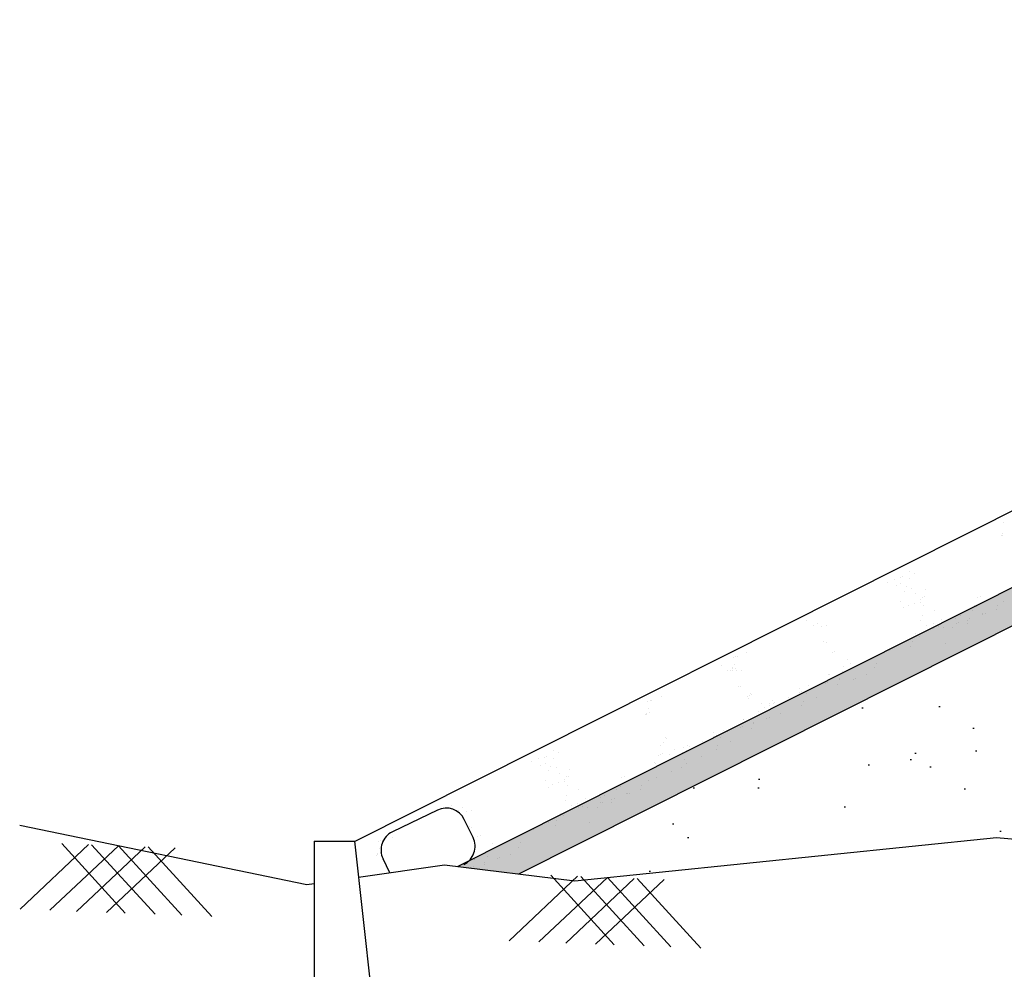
# Model space of a CAD drawing. Header units: feet. Extents: x -7746059455 to -3872100920, y -13315170761 to -6657279710.
# Tile 5 of 34: x -3873006002 to -3873001786, y -6657537147 to -6657533080. Entities that reach past the tile are written whole.
import ezdxf

# ---------------------------------------------------------------- set-up
doc = ezdxf.new("R2010")
doc.units = ezdxf.units.FT
doc.header["$MEASUREMENT"] = 0
doc.layers.add('CHNGE', color=7, linetype='Continuous')

msp = doc.modelspace()

# ---------------------------------------------------------------- hatches: boundary and pattern name
at = {"layer": 'CHNGE'}
h = msp.add_hatch(dxfattribs=at)
h.set_pattern_fill('AR-SAND', color=256, scale=86.328285, style=0)
h.set_pattern_definition([(37.5, (-3870725810.65, -6673192984.53), (-5.4381086, 166.3393916), [0, -131.2189933, 0, -146.7580846, 0, -140.2834632]), (7.5, (-3870725810.65, -6673192984.53), (152.781788, 243.63103), [0, -70.7891938, 0, -118.2697505, 0, -45.3223497]), (327.5, (-3870725916.83, -6673192984.53), (268.8385264, 0.4885364), [0, -43.1641425, 0, -155.3909131, 0, -202.8714699]), (317.5, (-3870725916.83, -6673192984.53), (259.5137545, 75.7682264), [0, -21.5820713, 0, -101.8673764, 0, -116.5431848])])
h.paths.add_polyline_path([(-3872997457.943959, -6657533517.604824), (-3872996489.491262, -6657533488.551243), (-3872996489.491262, -6657533341.727137), (-3872997494.82758, -6657533371.887223), (-3873004127.879808, -6657536706.524337), (-3873003864.848438, -6657536738.550585)])
h = msp.add_hatch(dxfattribs=at)
h.set_pattern_fill('AR-SAND', color=256, scale=345.31314, style=0)
h.set_pattern_definition([(37.5, (-3870725810.65, -6673192984.53), (-21.752434, 665.357566), [0, -524.875973, 0, -587.032338, 0, -561.133853]), (7.5, (-3870725810.65, -6673192984.5), (611.12715, 974.52412), [0, -283.156775, 0, -473.079002, 0, -181.289399]), (327.5, (-3870726235.4, -6673192984.53), (1075.354106, 1.954146), [0, -172.65657, 0, -621.563652, 0, -811.48588]), (317.5, (-3870726235.4, -6673192984.5), (1038.05502, 303.072905), [0, -86.328285, 0, -407.469506, 0, -466.17274])])
h.paths.add_polyline_path([(-3872991629.432214, -6657536551.831537), (-3872991515.874121, -6657536564.039309), (-3872991437.133173, -6657536603.34756), (-3872990412.625096, -6657536560.190824), (-3872989346.859353, -6657536602.199998), (-3872989321.026726, -6657536578.598199), (-3872989301.280295, -6657536603.996581), (-3872988623.792912, -6657536630.701028), (-3872988429.792048, -6657536572.592841), (-3872988316.600827, -6657536596.659459), (-3872986985.880321, -6657536695.120142), (-3872986529.876956, -6657536588.947812), (-3872985358.420003, -6657536695.120142), (-3872984355.911156, -6657536629.232363), (-3872984347.902132, -6657536621.91497), (-3872984342.879006, -6657536628.375853), (-3872984189.315437, -6657536618.283209), (-3872983784.21442, -6657536583.415834), (-3872982735.043909, -6657536690.524143), (-3872989046.417184, -6657533517.604824), (-3872990014.869881, -6657533488.551243), (-3872990014.869881, -6657533458.138268), (-3872993252.180571, -6657533361.018946), (-3872996489.491262, -6657533458.138268), (-3872996489.491262, -6657533488.551243), (-3872997457.943959, -6657533517.604824), (-3873003864.848438, -6657536738.550585), (-3873003624.779755, -6657536767.780937), (-3873001818.846758, -6657536583.415834), (-3873001413.745744, -6657536618.283209), (-3873000244.641174, -6657536695.120142), (-3872999073.184221, -6657536588.947812), (-3872998617.180858, -6657536695.120142), (-3872997286.46035, -6657536596.659459), (-3872997173.26913, -6657536572.592841), (-3872996979.268267, -6657536630.701028), (-3872996792.467073, -6657536623.337907), (-3872996782.085988, -6657536613.853298), (-3872996775.239942, -6657536622.658867), (-3872995190.436083, -6657536560.190824), (-3872994165.928006, -6657536603.34756), (-3872994087.187058, -6657536564.039309), (-3872993973.628963, -6657536551.831537), (-3872992801.530589, -6657536598.548248)])
h.paths.add_polyline_path([(-3872994647.855067, -6657535581.925182), (-3872991492.795877, -6657535581.925182), (-3872991492.795877, -6657535843.648644), (-3872994647.855067, -6657535843.648644)], flags=24)
h.paths.add_polyline_path([(-3872995104.132676, -6657533575.093714), (-3872990585.248409, -6657533575.093714), (-3872990585.248409, -6657533876.526942), (-3872995104.132676, -6657533876.526942)], flags=24)
h.paths.add_polyline_path([(-3872995093.00077, -6657533884.672808), (-3872990800.549309, -6657533884.672808), (-3872990800.549309, -6657534190.462907), (-3872995093.00077, -6657534190.462907)], flags=24)
h.paths.add_polyline_path([(-3872995104.132676, -6657534299.719218), (-3872990896.577953, -6657534299.719218), (-3872990896.577953, -6657534601.152443), (-3872995104.132676, -6657534601.152443)], flags=24)
h.paths.add_polyline_path([(-3872995104.132676, -6657534676.058865), (-3872990772.469374, -6657534676.058865), (-3872990772.469374, -6657534939.027143), (-3872995104.132676, -6657534939.027143)], flags=24)

# ---------------------------------------------------------------- linework, layer by layer
at = {"layer": 'CHNGE', "color": 31}
for p, q in [((-3873004568.981749, -6657536599.759466), (-3872997568.594826, -6657533080.45203)), ((-3873004127.879808, -6657536706.524348), (-3872997467.013549, -6657533357.904274)), ((-3873003864.848438, -6657536738.550596), (-3872997457.943959, -6657533517.604835)), ((-3873001788.682963, -6657535231.620778), (-3873001788.682963, -6657535231.620778)), ((-3873001798.663806, -6657535289.340953), (-3873001798.663806, -6657535289.340953)), ((-3873001792.334558, -6657535282.046237), (-3873001792.334558, -6657535282.046237)), ((-3873001792.108008, -6657535287.331141), (-3873001792.108008, -6657535287.331141)), ((-3873002192.419024, -6657535441.928679), (-3873002192.419024, -6657535441.928679)), ((-3873002285.767521, -6657535489.14775), (-3873002285.767521, -6657535489.14775)), ((-3873002255.575441, -6657535476.663237), (-3873002255.575441, -6657535476.663237)), ((-3873002230.537951, -6657535470.566228), (-3873002230.537951, -6657535470.566228)), ((-3873002220.310253, -6657535467.125203), (-3873002220.310253, -6657535467.125203)), ((-3873002191.44247, -6657535475.236867), (-3873002191.44247, -6657535475.236867)), ((-3873002172.035516, -6657535450.883577), (-3873002172.035516, -6657535450.883577)), ((-3873002247.540849, -6657535505.5165), (-3873002247.540849, -6657535505.5165)), ((-3873002228.591274, -6657535495.186967), (-3873002228.591274, -6657535495.186967)), ((-3873002212.630317, -6657535529.28821), (-3873002212.630317, -6657535529.28821)), ((-3873002204.359967, -6657535508.190103), (-3873002204.359967, -6657535508.190103)), ((-3873002181.452498, -6657535514.483621), (-3873002181.452498, -6657535514.483621)), ((-3873002124.42628, -6657535522.022093), (-3873002124.42628, -6657535522.022093)), ((-3873002228.171312, -6657535570.378256), (-3873002228.171312, -6657535570.378256)), ((-3873002164.53108, -6657535538.844653), (-3873002164.53108, -6657535538.844653)), ((-3873002146.360291, -6657535564.205789), (-3873002146.360291, -6657535564.205789)), ((-3873002137.343778, -6657535554.97533), (-3873002137.343778, -6657535554.97533)), ((-3873002128.716642, -6657535551.74621), (-3873002128.716642, -6657535551.74621)), ((-3873001899.455271, -6657535555.316974), (-3873001899.455271, -6657535555.316974)), ((-3873001888.81121, -6657535552.698588), (-3873001888.81121, -6657535552.698588)), ((-3873001797.759349, -6657535536.322106), (-3873001797.759349, -6657535536.322106)), ((-3873001786.969763, -6657535571.964413), (-3873001786.969763, -6657535571.964413)), ((-3873002215.884703, -6657535599.262068), (-3873002215.884703, -6657535599.262068)), ((-3873002196.935124, -6657535588.932534), (-3873002196.935124, -6657535588.932534)), ((-3873002171.647133, -6657535579.356272), (-3873002171.647133, -6657535579.356272)), ((-3873002145.614127, -6657535576.073438), (-3873002145.614127, -6657535576.073438)), ((-3873002130.485241, -6657535590.538103), (-3873002130.485241, -6657535590.538103)), ((-3873002085.462778, -6657535610.65965), (-3873002085.462778, -6657535610.65965)), ((-3873001920.643117, -6657535609.368319), (-3873001920.643117, -6657535609.368319)), ((-3873001912.372769, -6657535588.27021), (-3873001912.372769, -6657535588.27021)), ((-3873001905.771946, -6657535595.200449), (-3873001905.771946, -6657535595.200449)), ((-3873001818.843571, -6657535607.649317), (-3873001818.843571, -6657535607.649317)), ((-3873001814.688271, -6657535590.51897), (-3873001814.688271, -6657535590.51897)), ((-3873002631.649637, -6657535655.026545), (-3873002631.649637, -6657535655.026545)), ((-3873002142.914331, -6657535655.04301), (-3873002142.914331, -6657535655.04301)), ((-3873002134.643983, -6657535633.944901), (-3873002134.643983, -6657535633.944901)), ((-3873002054.710295, -6657535647.776892), (-3873002054.710295, -6657535647.776892)), ((-3873001992.940008, -6657535642.716307), (-3873001992.940008, -6657535642.716307)), ((-3873001973.99043, -6657535632.386769), (-3873001973.99043, -6657535632.386769)), ((-3873001942.162259, -6657535652.305799), (-3873001942.162259, -6657535652.305799)), ((-3873001932.575577, -6657535645.913492), (-3873001932.575577, -6657535645.913492)), ((-3873001877.844683, -6657535625.253527), (-3873001877.844683, -6657535625.253527)), ((-3873001877.346005, -6657535627.331967), (-3873001877.346005, -6657535627.331967)), ((-3873001867.118306, -6657535623.890948), (-3873001867.118306, -6657535623.890948)), ((-3873002604.297128, -6657535676.209871), (-3873002604.297128, -6657535676.209871)), ((-3873002585.347548, -6657535665.880341), (-3873002585.347548, -6657535665.880341)), ((-3873002567.975049, -6657535679.688525), (-3873002567.975049, -6657535679.688525)), ((-3873002547.079991, -6657535676.143865), (-3873002547.079991, -6657535676.143865)), ((-3873002117.412203, -6657535676.426863), (-3873002117.412203, -6657535676.426863)), ((-3873002089.354887, -6657535666.762522), (-3873002089.354887, -6657535666.762522)), ((-3873002087.041483, -6657535686.530635), (-3873002087.041483, -6657535686.530635)), ((-3873002067.627792, -6657535680.73013), (-3873002067.627792, -6657535680.73013)), ((-3873002046.30758, -6657535684.17766), (-3873002046.30758, -6657535684.17766)), ((-3873002005.802489, -6657535683.839403), (-3873002005.802489, -6657535683.839403)), ((-3873001991.078012, -6657535665.596138), (-3873001991.078012, -6657535665.596138)), ((-3873001980.850313, -6657535662.155117), (-3873001980.850313, -6657535662.155117)), ((-3873001942.224791, -6657535664.424334), (-3873001942.224791, -6657535664.424334)), ((-3873002177.413503, -6657535743.052258), (-3873002177.413503, -6657535743.052258)), ((-3873002164.496003, -6657535710.099025), (-3873002164.496003, -6657535710.099025)), ((-3873002150.197896, -6657535721.265192), (-3873002150.197896, -6657535721.265192)), ((-3873002558.169683, -6657535744.561177), (-3873002558.169683, -6657535744.561177)), ((-3873002549.016152, -6657535747.828107), (-3873002549.016152, -6657535747.828107)), ((-3873002278.155699, -6657535779.851068), (-3873002278.155699, -6657535779.851068)), ((-3873002214.51547, -6657535748.317466), (-3873002214.51547, -6657535748.317466)), ((-3873002185.683849, -6657535764.150371), (-3873002185.683849, -6657535764.150371)), ((-3873002038.749164, -6657535750.178556), (-3873002038.749164, -6657535750.178556)), ((-3873002946.778445, -6657535810.619032), (-3873002946.778445, -6657535810.619032)), ((-3873002936.550744, -6657535807.17801), (-3873002936.550744, -6657535807.17801)), ((-3873002929.242189, -6657535806.993146), (-3873002929.242189, -6657535806.993146)), ((-3873002888.276011, -6657535790.93638), (-3873002888.276011, -6657535790.93638)), ((-3873002521.404768, -6657535789.466073), (-3873002521.404768, -6657535789.466073)), ((-3873002511.177071, -6657535786.025056), (-3873002511.177071, -6657535786.025056)), ((-3873002457.718495, -6657535818.526891), (-3873002457.718495, -6657535818.526891)), ((-3873002997.343683, -6657535844.624905), (-3873002997.343683, -6657535844.624905)), ((-3873002969.991171, -6657535865.808234), (-3873002969.991171, -6657535865.808234)), ((-3873002956.759288, -6657535868.3392), (-3873002956.759288, -6657535868.3392)), ((-3873002951.041592, -6657535855.478704), (-3873002951.041592, -6657535855.478704)), ((-3873002950.430035, -6657535861.044491), (-3873002950.430035, -6657535861.044491)), ((-3873002950.203488, -6657535866.329389), (-3873002950.203488, -6657535866.329389)), ((-3873002942.159688, -6657535839.946383), (-3873002942.159688, -6657535839.946383)), ((-3873002937.80971, -6657535858.009673), (-3873002937.80971, -6657535858.009673)), ((-3873002933.669095, -6657535869.286885), (-3873002933.669095, -6657535869.286885)), ((-3873002912.774037, -6657535865.742225), (-3873002912.774037, -6657535865.742225)), ((-3873002473.564034, -6657535851.735545), (-3873002473.564034, -6657535851.735545)), ((-3873002446.111164, -6657535837.455896), (-3873002446.111164, -6657535837.455896)), ((-3873002422.867474, -6657535848.56232), (-3873002422.867474, -6657535848.56232)), ((-3873002405.629688, -6657535841.637896), (-3873002405.629688, -6657535841.637896)), ((-3873002340.938878, -6657535856.610289), (-3873002340.938878, -6657535856.610289)), ((-3873002332.668528, -6657535835.512181), (-3873002332.668528, -6657535835.512181)), ((-3873002536.720448, -6657535886.470101), (-3873002536.720448, -6657535886.470101)), ((-3873002535.174184, -6657535886.004707), (-3873002535.174184, -6657535886.004707)), ((-3873002492.456681, -6657535901.687156), (-3873002492.456681, -6657535901.687156)), ((-3873002492.217664, -6657535906.536141), (-3873002492.217664, -6657535906.536141)), ((-3873002479.300168, -6657535873.582907), (-3873002479.300168, -6657535873.582907)), ((-3873002432.932996, -6657535904.541591), (-3873002432.932996, -6657535904.541591)), ((-3873002422.705299, -6657535901.100568), (-3873002422.705299, -6657535901.100568)), ((-3873002374.430562, -6657535884.858938), (-3873002374.430562, -6657535884.858938)), ((-3873002923.863728, -6657535934.159537), (-3873002923.863728, -6657535934.159537)), ((-3873002914.710198, -6657535937.426471), (-3873002914.710198, -6657535937.426471)), ((-3873002664.678253, -6657535945.055975), (-3873002664.678253, -6657535945.055975)), ((-3873002622.342245, -6657535933.520559), (-3873002622.342245, -6657535933.520559)), ((-3873002606.188687, -6657535939.951326), (-3873002606.188687, -6657535939.951326)), ((-3873002550.959116, -6657535921.369805), (-3873002550.959116, -6657535921.369805)), ((-3873002540.731417, -6657535917.92878), (-3873002540.731417, -6657535917.92878)), ((-3873002500.488014, -6657535927.634254), (-3873002500.488014, -6657535927.634254)), ((-3873003253.970053, -6657535980.534742), (-3873003253.970053, -6657535980.534742)), ((-3873002887.098816, -6657535979.064434), (-3873002887.098816, -6657535979.064434)), ((-3873002880.714051, -6657535986.799291), (-3873002880.714051, -6657535986.799291)), ((-3873002876.871117, -6657535975.623412), (-3873002876.871117, -6657535975.623412)), ((-3873002872.443703, -6657535965.70118), (-3873002872.443703, -6657535965.70118)), ((-3873002866.275183, -6657535969.022423), (-3873002866.275183, -6657535969.022423)), ((-3873002711.405264, -6657535982.06937), (-3873002711.405264, -6657535982.06937)), ((-3873002664.691121, -6657535959.633974), (-3873002664.691121, -6657535959.633974)), ((-3873002654.463423, -6657535956.192952), (-3873002654.463423, -6657535956.192952)), ((-3873002634.555192, -6657535966.042825), (-3873002634.555192, -6657535966.042825)), ((-3873002590.55531, -6657535982.876357), (-3873002590.55531, -6657535982.876357)), ((-3873003312.472489, -6657536000.217395), (-3873003312.472489, -6657536000.217395)), ((-3873003307.853733, -6657536029.544743), (-3873003307.853733, -6657536029.544743)), ((-3873003302.244791, -6657535996.77637), (-3873003302.244791, -6657535996.77637)), ((-3873003294.936234, -6657535996.59151), (-3873003294.936234, -6657535996.59151)), ((-3873002823.412539, -6657536008.125254), (-3873002823.412539, -6657536008.125254)), ((-3873002811.80521, -6657536027.054257), (-3873002811.80521, -6657536027.054257)), ((-3873002792.855631, -6657536016.724721), (-3873002792.855631, -6657536016.724721)), ((-3873002792.152241, -6657536006.8428), (-3873002792.152241, -6657536006.8428)), ((-3873002778.423128, -6657535997.898146), (-3873002778.423128, -6657535997.898146)), ((-3873002775.617846, -6657536009.800298), (-3873002775.617846, -6657536009.800298)), ((-3873002768.228548, -6657536003.446732), (-3873002768.228548, -6657536003.446732)), ((-3873002653.711724, -6657536017.610913), (-3873002653.711724, -6657536017.610913)), ((-3873002647.472692, -6657535998.996063), (-3873002647.472692, -6657535998.996063)), ((-3873003322.453334, -6657536057.937567), (-3873003322.453334, -6657536057.937567)), ((-3873003316.124083, -6657536050.64285), (-3873003316.124083, -6657536050.64285)), ((-3873003315.897532, -6657536055.92775), (-3873003315.897532, -6657536055.92775)), ((-3873003303.503756, -6657536047.60803), (-3873003303.503756, -6657536047.60803)), ((-3873002902.414489, -6657536076.068463), (-3873002902.414489, -6657536076.068463)), ((-3873002900.868227, -6657536075.603064), (-3873002900.868227, -6657536075.603064)), ((-3873002844.994213, -6657536063.18127), (-3873002844.994213, -6657536063.18127)), ((-3873002839.258078, -6657536041.333905), (-3873002839.258078, -6657536041.333905)), ((-3873002802.921155, -6657536072.703993), (-3873002802.921155, -6657536072.703993)), ((-3873002792.693456, -6657536069.262968), (-3873002792.693456, -6657536069.262968)), ((-3873002744.418721, -6657536053.021342), (-3873002744.418721, -6657536053.021342)), ((-3873002916.653162, -6657536110.968165), (-3873002916.653162, -6657536110.968165)), ((-3873002906.425463, -6657536107.527142), (-3873002906.425463, -6657536107.527142)), ((-3873002866.18206, -6657536117.232611), (-3873002866.18206, -6657536117.232611)), ((-3873002858.150727, -6657536091.285516), (-3873002858.150727, -6657536091.285516)), ((-3873002857.91171, -6657536096.134506), (-3873002857.91171, -6657536096.134506)), ((-3873003238.137745, -6657536155.299545), (-3873003238.137745, -6657536155.299545)), ((-3873003231.969226, -6657536158.620785), (-3873003231.969226, -6657536158.620785)), ((-3873003030.385167, -6657536149.232337), (-3873003030.385167, -6657536149.232337)), ((-3873003030.372299, -6657536134.654337), (-3873003030.372299, -6657536134.654337)), ((-3873003020.157467, -6657536145.791316), (-3873003020.157467, -6657536145.791316)), ((-3873003000.249239, -6657536155.641188), (-3873003000.249239, -6657536155.641188)), ((-3873002988.036291, -6657536123.118923), (-3873002988.036291, -6657536123.118923)), ((-3873002971.882733, -6657536129.549687), (-3873002971.882733, -6657536129.549687)), ((-3873003256.790139, -6657536187.126932), (-3873003256.790139, -6657536187.126932)), ((-3873003246.408095, -6657536176.39765), (-3873003246.408095, -6657536176.39765)), ((-3873003199.346742, -6657536206.07803), (-3873003199.346742, -6657536206.07803)), ((-3873003157.846285, -6657536196.441163), (-3873003157.846285, -6657536196.441163)), ((-3873003144.117173, -6657536187.496506), (-3873003144.117173, -6657536187.496506)), ((-3873003133.922589, -6657536193.045094), (-3873003133.922589, -6657536193.045094)), ((-3873003077.099309, -6657536171.66773), (-3873003077.099309, -6657536171.66773)), ((-3873003013.166735, -6657536188.594423), (-3873003013.166735, -6657536188.594423)), ((-3873002956.249358, -6657536172.474717), (-3873002956.249358, -6657536172.474717)), ((-3873003779.364963, -6657536245.25985), (-3873003779.364963, -6657536245.25985)), ((-3873003754.327474, -6657536239.162843), (-3873003754.327474, -6657536239.162843)), ((-3873003744.099778, -6657536235.72182), (-3873003744.099778, -6657536235.72182)), ((-3873003716.208549, -6657536210.525291), (-3873003716.208549, -6657536210.525291)), ((-3873003715.231994, -6657536243.833478), (-3873003715.231994, -6657536243.833478)), ((-3873003695.825041, -6657536219.480191), (-3873003695.825041, -6657536219.480191)), ((-3873003267.989769, -6657536231.453668), (-3873003267.989769, -6657536231.453668)), ((-3873003257.849178, -6657536225.760678), (-3873003257.849178, -6657536225.760678)), ((-3873003247.621478, -6657536222.319659), (-3873003247.621478, -6657536222.319659)), ((-3873003221.486516, -6657536227.974771), (-3873003221.486516, -6657536227.974771)), ((-3873003164.267371, -6657536219.183588), (-3873003164.267371, -6657536219.183588)), ((-3873003155.504266, -6657536248.101107), (-3873003155.504266, -6657536248.101107)), ((-3873003145.317794, -6657536208.854053), (-3873003145.317794, -6657536208.854053)), ((-3873003083.723345, -6657536234.261545), (-3873003083.723345, -6657536234.261545)), ((-3873003019.40577, -6657536207.209277), (-3873003019.40577, -6657536207.209277)), ((-3873003809.557048, -6657536257.744364), (-3873003809.557048, -6657536257.744364)), ((-3873003771.330377, -6657536274.113111), (-3873003771.330377, -6657536274.113111)), ((-3873003752.380798, -6657536263.783578), (-3873003752.380798, -6657536263.783578)), ((-3873003728.149492, -6657536276.786714), (-3873003728.149492, -6657536276.786714)), ((-3873003705.242021, -6657536283.080229), (-3873003705.242021, -6657536283.080229)), ((-3873003648.215806, -6657536290.618708), (-3873003648.215806, -6657536290.618708)), ((-3873003289.177613, -6657536285.505012), (-3873003289.177613, -6657536285.505012)), ((-3873003284.64293, -6657536262.709327), (-3873003284.64293, -6657536262.709327)), ((-3873003280.907267, -6657536264.406903), (-3873003280.907267, -6657536264.406903)), ((-3873003253.330389, -6657536267.732395), (-3873003253.330389, -6657536267.732395)), ((-3873003168.421762, -6657536281.054341), (-3873003168.421762, -6657536281.054341)), ((-3873003147.363577, -6657536265.79515), (-3873003147.363577, -6657536265.79515)), ((-3873003736.419842, -6657536297.884821), (-3873003736.419842, -6657536297.884821)), ((-3873003688.320605, -6657536307.441267), (-3873003688.320605, -6657536307.441267)), ((-3873003670.149817, -6657536332.8024), (-3873003670.149817, -6657536332.8024)), ((-3873003661.133303, -6657536323.571942), (-3873003661.133303, -6657536323.571942)), ((-3873003652.506166, -6657536320.342824), (-3873003652.506166, -6657536320.342824)), ((-3873003423.244795, -6657536323.913585), (-3873003423.244795, -6657536323.913585)), ((-3873003412.600735, -6657536321.2952), (-3873003412.600735, -6657536321.2952)), ((-3873003321.548871, -6657536304.91872), (-3873003321.548871, -6657536304.91872)), ((-3873003274.837564, -6657536327.581977), (-3873003274.837564, -6657536327.581977)), ((-3873003210.519991, -6657536300.529709), (-3873003210.519991, -6657536300.529709)), ((-3873003751.960837, -6657536338.974868), (-3873003751.960837, -6657536338.974868)), ((-3873003739.67423, -6657536367.858681), (-3873003739.67423, -6657536367.858681)), ((-3873003720.724651, -6657536357.529145), (-3873003720.724651, -6657536357.529145)), ((-3873003695.436655, -6657536347.952882), (-3873003695.436655, -6657536347.952882)), ((-3873003669.403653, -6657536344.670048), (-3873003669.403653, -6657536344.670048)), ((-3873003654.274766, -6657536359.134717), (-3873003654.274766, -6657536359.134717)), ((-3873003436.162291, -6657536356.866819), (-3873003436.162291, -6657536356.866819)), ((-3873003429.561471, -6657536363.797064), (-3873003429.561471, -6657536363.797064)), ((-3873003338.477796, -6657536359.115581), (-3873003338.477796, -6657536359.115581)), ((-3873003310.759289, -6657536340.561027), (-3873003310.759289, -6657536340.561027)), ((-3873003658.433508, -6657536402.541516), (-3873003658.433508, -6657536402.541516)), ((-3873003609.252303, -6657536379.256264), (-3873003609.252303, -6657536379.256264)), ((-3873003578.499819, -6657536416.373503), (-3873003578.499819, -6657536416.373503)), ((-3873003516.729534, -6657536411.312918), (-3873003516.729534, -6657536411.312918)), ((-3873003497.779955, -6657536400.983382), (-3873003497.779955, -6657536400.983382)), ((-3873003456.365102, -6657536414.510101), (-3873003456.365102, -6657536414.510101)), ((-3873003444.432642, -6657536377.96493), (-3873003444.432642, -6657536377.96493)), ((-3873003401.634208, -6657536393.850136), (-3873003401.634208, -6657536393.850136)), ((-3873003401.13553, -6657536395.92858), (-3873003401.13553, -6657536395.92858)), ((-3873003390.907834, -6657536392.487558), (-3873003390.907834, -6657536392.487558)), ((-3873003342.633095, -6657536376.245929), (-3873003342.633095, -6657536376.245929)), ((-3873004151.145051, -6657536445.059114), (-3873004151.145051, -6657536445.059114)), ((-3873004104.842959, -6657536455.912908), (-3873004104.842959, -6657536455.912908)), ((-3873003666.703856, -6657536423.639624), (-3873003666.703856, -6657536423.639624)), ((-3873003641.201731, -6657536445.023476), (-3873003641.201731, -6657536445.023476)), ((-3873003613.144413, -6657536435.359136), (-3873003613.144413, -6657536435.359136)), ((-3873003610.831006, -6657536455.12725), (-3873003610.831006, -6657536455.12725)), ((-3873003591.417317, -6657536449.326741), (-3873003591.417317, -6657536449.326741)), ((-3873003570.097108, -6657536452.774275), (-3873003570.097108, -6657536452.774275)), ((-3873003529.592014, -6657536452.436014), (-3873003529.592014, -6657536452.436014)), ((-3873003514.867537, -6657536434.192755), (-3873003514.867537, -6657536434.192755)), ((-3873003504.639838, -6657536430.751727), (-3873003504.639838, -6657536430.751727)), ((-3873003466.014313, -6657536433.020946), (-3873003466.014313, -6657536433.020946)), ((-3873003465.951784, -6657536420.90241), (-3873003465.951784, -6657536420.90241)), ((-3873004213.482651, -6657536465.320893), (-3873004406.154401, -6657536558.614416)), ((-3873004123.792538, -6657536466.242442), (-3873004123.792538, -6657536466.242442)), ((-3873004087.470463, -6657536469.721093), (-3873004087.470463, -6657536469.721093)), ((-3873004066.575405, -6657536466.176435), (-3873004066.575405, -6657536466.176435)), ((-3873003688.285528, -6657536478.695639), (-3873003688.285528, -6657536478.695639)), ((-3873003673.98742, -6657536489.861807), (-3873003673.98742, -6657536489.861807)), ((-3873004060.538667, -6657536583.096109), (-3873004098.161216, -6657536505.397225)), ((-3873004077.665095, -6657536534.593748), (-3873004077.665095, -6657536534.593748)), ((-3873004068.511564, -6657536537.860675), (-3873004068.511564, -6657536537.860675)), ((-3873003738.304996, -6657536516.914078), (-3873003738.304996, -6657536516.914078)), ((-3873003709.473376, -6657536532.746981), (-3873003709.473376, -6657536532.746981)), ((-3873003701.203027, -6657536511.648874), (-3873003701.203027, -6657536511.648874)), ((-3873003562.538687, -6657536518.775168), (-3873003562.538687, -6657536518.775168)), ((-3873004407.771421, -6657536580.96895), (-3873004407.771421, -6657536580.96895)), ((-3873004040.900181, -6657536579.498643), (-3873004040.900181, -6657536579.498643)), ((-3873004030.672484, -6657536576.057617), (-3873004030.672484, -6657536576.057617)), ((-3873003801.945226, -6657536548.44768), (-3873003801.945226, -6657536548.44768)), ((-3873006000.766346, -6657536889.712565), (-3873005707.329391, -6657536613.055412)), ((-3873005872.905128, -6657536894.571288), (-3873005579.468174, -6657536617.914139)), ((-3873005550.368503, -6657536906.827682), (-3873005821.96361, -6657536608.699312)), ((-3873005758.270909, -6657536898.927388), (-3873005464.833955, -6657536622.270238)), ((-3873005422.507285, -6657536911.686407), (-3873005694.102392, -6657536613.558039)), ((-3873005630.409691, -6657536903.78612), (-3873005336.972738, -6657536627.128964)), ((-3873005307.873067, -6657536916.042509), (-3873005579.468174, -6657536617.914139)), ((-3873005180.011849, -6657536920.901235), (-3873005451.606955, -6657536622.772867)), ((-3873004741.726991, -6657536598.961411), (-3873004741.726991, -6657537375.915977)), ((-3873004741.726991, -6657536598.961411), (-3873004569.07042, -6657536598.961411)), ((-3873004569.07042, -6657536598.961411), (-3873004482.742135, -6657537375.915977)), ((-3873004466.273856, -6657536600.651602), (-3873004466.273856, -6657536600.651602)), ((-3873004456.046158, -6657536597.210577), (-3873004456.046158, -6657536597.210577)), ((-3873004448.737603, -6657536597.025714), (-3873004448.737603, -6657536597.025714)), ((-3873003977.213906, -6657536608.559461), (-3873003977.213906, -6657536608.559461)), ((-3873003965.606575, -6657536627.488462), (-3873003965.606575, -6657536627.488462)), ((-3873003946.656998, -6657536617.158931), (-3873003946.656998, -6657536617.158931)), ((-3873003929.419214, -6657536610.234508), (-3873003929.419214, -6657536610.234508)), ((-3873003864.728402, -6657536625.2069), (-3873003864.728402, -6657536625.2069)), ((-3873003856.458051, -6657536604.108792), (-3873003856.458051, -6657536604.108792)), ((-3873004476.254699, -6657536658.37177), (-3873004476.254699, -6657536658.37177)), ((-3873004469.925449, -6657536651.077062), (-3873004469.925449, -6657536651.077062)), ((-3873004469.698899, -6657536656.361959), (-3873004469.698899, -6657536656.361959)), ((-3873004461.655099, -6657536629.978951), (-3873004461.655099, -6657536629.978951)), ((-3873004457.305121, -6657536648.042238), (-3873004457.305121, -6657536648.042238)), ((-3873003998.795578, -6657536663.615476), (-3873003998.795578, -6657536663.615476)), ((-3873003993.059445, -6657536641.768114), (-3873003993.059445, -6657536641.768114)), ((-3873003946.494826, -6657536669.697177), (-3873003946.494826, -6657536669.697177)), ((-3873003898.220087, -6657536653.45555), (-3873003898.220087, -6657536653.45555)), ((-3873004417.313831, -6657536733.655648), (-3873004446.230734, -6657536673.935849)), ((-3873004070.45453, -6657536711.402373), (-3873004070.45453, -6657536711.402373)), ((-3873004060.22683, -6657536707.961348), (-3873004060.22683, -6657536707.961348)), ((-3873004056.215859, -6657536676.502667), (-3873004056.215859, -6657536676.502667)), ((-3873004054.669596, -6657536676.037272), (-3873004054.669596, -6657536676.037272)), ((-3873004011.952092, -6657536691.719721), (-3873004011.952092, -6657536691.719721)), ((-3873004011.713078, -6657536696.568714), (-3873004011.713078, -6657536696.568714)), ((-3873003956.722524, -6657536673.138198), (-3873003956.722524, -6657536673.138198)), ((-3873004019.983427, -6657536717.666819), (-3873004019.983427, -6657536717.666819)), ((-3873003906.443505, -6657537025.324296), (-3873003613.006548, -6657536748.667145)), ((-3873003778.582285, -6657537030.183023), (-3873003485.145331, -6657536753.525868)), ((-3873003456.045662, -6657537042.439417), (-3873003727.640767, -6657536744.311045)), ((-3873003328.184444, -6657537047.298142), (-3873003599.77955, -6657536749.169771)), ((-3873003213.550227, -6657537051.654242), (-3873003485.145331, -6657536753.525868)), ((-3873003663.948069, -6657537034.539125), (-3873003370.511113, -6657536757.881969)), ((-3873003536.086851, -6657537039.397853), (-3873003242.649896, -6657536762.7407)), ((-3873003085.689009, -6657537056.512968), (-3873003357.284112, -6657536758.384599))]:
    msp.add_line(p, q, dxfattribs=at)
at = {"layer": 'CHNGE'}
for points in [[(-3873006002.253016, -6657536530.579799), (-3873006002.253016, -6657536530.579799), (-3873004772.20306, -6657536784.670275), (-3873004741.726991, -6657536780.289402)], [(-3873004551.953923, -6657536753.009894), (-3873004182.395538, -6657536699.886605), (-3873003624.779755, -6657536767.780948), (-3873001818.846758, -6657536583.415846), (-3873001413.745744, -6657536618.28322), (-3873000244.641174, -6657536695.120153), (-3872999073.184221, -6657536588.94782), (-3872998617.180858, -6657536695.120153), (-3872997286.46035, -6657536596.659471), (-3872997173.26913, -6657536572.592854), (-3872996979.268267, -6657536630.701041), (-3872995190.436083, -6657536560.190835), (-3872994165.928006, -6657536603.347574), (-3872994087.187058, -6657536564.039316), (-3872993973.628963, -6657536551.831549), (-3872992801.530589, -6657536598.548262)]]:
    msp.add_lwpolyline(points, dxfattribs=at)
for centre, start, end in [((-3873004175.860098, -6657536543.019775), 25.83672284, 115.83670375), ((-3873004368.531851, -6657536636.313299), 115.83670375, 205.83672284), ((-3873004138.237548, -6657536620.718658), 295.83670375, 25.83672284)]:
    msp.add_arc(centre, 86.328285, start, end, dxfattribs=at)

doc.saveas('drawing.dxf')
